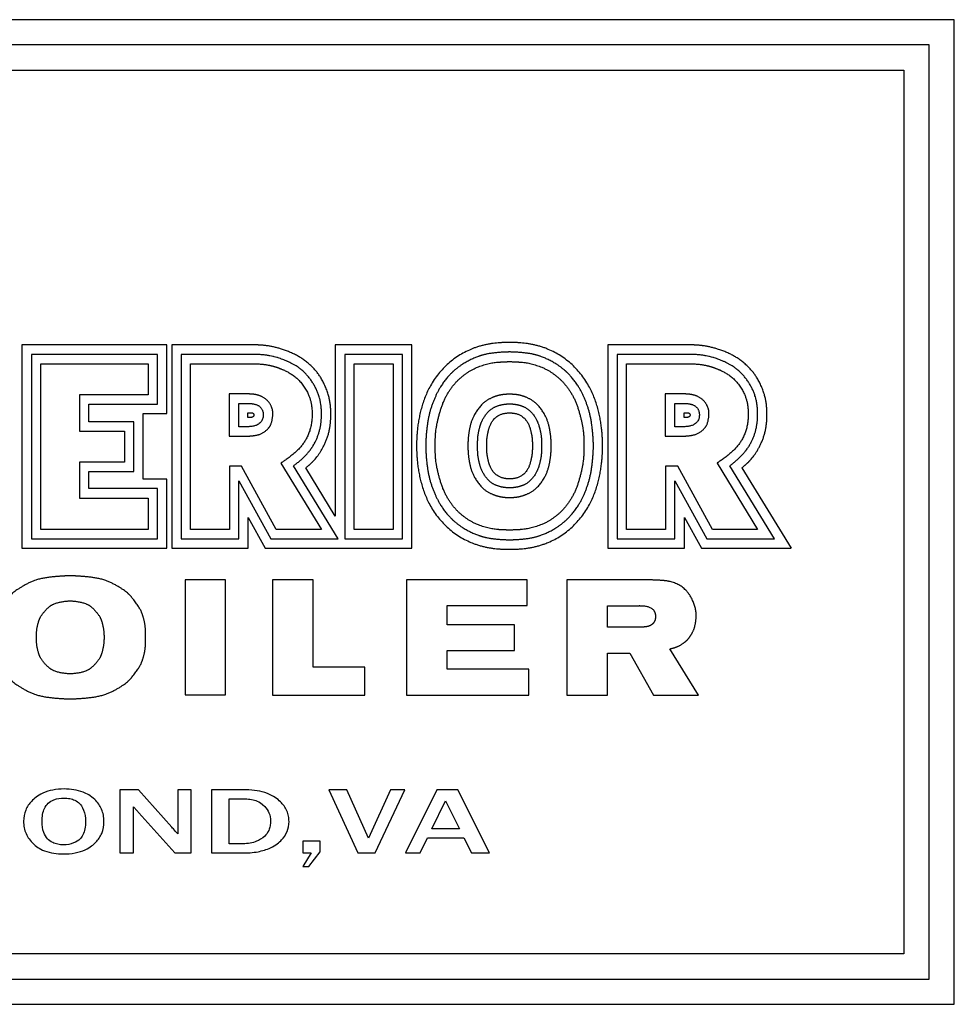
# Model space of a CAD drawing. Header units: inches. Extents: x 36 to 1719, y -84 to 1122.
# Tile 224 of 256: x 798 to 817, y 447 to 466. Entities that reach past the tile are written whole.
import ezdxf

# ---------------------------------------------------------------- set-up
doc = ezdxf.new("R2010")
doc.units = ezdxf.units.IN
doc.header["$LTSCALE"] = 48
doc.header["$MEASUREMENT"] = 0
doc.layers.add('Visible (ANSI)', color=7, linetype='Continuous', lineweight=30)

msp = doc.modelspace()

# ---------------------------------------------------------------- linework, layer by layer
at = {"layer": 'Visible (ANSI)'}
for p, q in [((816.97918, 466.14566), (780.97918, 466.14566)), ((816.97918, 446.6264), (816.97918, 466.14566)), ((816.47918, 465.64566), (781.47918, 465.64566)), ((816.47918, 447.1264), (816.47918, 465.64566)), ((781.97918, 465.14566), (815.97918, 465.14566)), ((815.97918, 465.14566), (815.97918, 447.6264)), ((801.35847, 459.69823), (798.48475, 459.69823)), ((798.48475, 459.69823), (798.48475, 455.66752)), ((801.35847, 458.3368), (801.35847, 459.69823)), ((803.13572, 459.69823), (801.45661, 459.69823)), ((801.45661, 459.69823), (801.45661, 455.66752)), ((804.70168, 459.69823), (804.70168, 456.30626)), ((806.22085, 459.69823), (804.70168, 459.69823)), ((806.22085, 455.66752), (806.22085, 459.69823)), ((811.78572, 459.69823), (810.10661, 459.69823)), ((810.10661, 459.69823), (810.10661, 455.66752)), ((798.67339, 459.51142), (798.67339, 455.85548)), ((801.17359, 459.51142), (798.67339, 459.51142)), ((801.17359, 458.52569), (801.17359, 459.51142)), ((801.64368, 459.51106), (801.64368, 455.85446)), ((803.10274, 459.51101), (801.64368, 459.51106)), ((806.03452, 459.51106), (804.88985, 459.51106)), ((804.88985, 459.51106), (804.88985, 455.85446)), ((806.03452, 455.85446), (806.03452, 459.51106)), ((810.29368, 459.51106), (810.29368, 455.85446)), ((811.75274, 459.51101), (810.29368, 459.51106)), ((798.85939, 456.04148), (798.85939, 459.32542)), ((798.85939, 459.32542), (800.98759, 459.32542)), ((800.98759, 459.32542), (800.98759, 458.71169)), ((801.82968, 456.04046), (801.82968, 459.32506)), ((801.82968, 459.32506), (803.09853, 459.32506)), ((805.07585, 456.04046), (805.07585, 459.32506)), ((805.07585, 459.32506), (805.84852, 459.32506)), ((805.84852, 459.32506), (805.84852, 456.04046)), ((810.47968, 456.04046), (810.47968, 459.32506)), ((810.47968, 459.32506), (811.74853, 459.32506)), ((799.62506, 458.71169), (799.62506, 457.98693)), ((800.98759, 458.71169), (799.62506, 458.71169)), ((802.87729, 458.72729), (802.59622, 458.72729)), ((802.59622, 458.72729), (802.59622, 457.88715)), ((811.52729, 458.72729), (811.24622, 458.72729)), ((811.24622, 458.72729), (811.24622, 457.88715)), ((799.81106, 458.52569), (801.17359, 458.52569)), ((799.81106, 458.17293), (799.81106, 458.52569)), ((802.78626, 458.53817), (802.96832, 458.53817)), ((802.78626, 458.07664), (802.78626, 458.53817)), ((811.43626, 458.53817), (811.61832, 458.53817)), ((811.43626, 458.07664), (811.43626, 458.53817)), ((800.89107, 458.3368), (801.35847, 458.3368)), ((800.89107, 457.03799), (800.89107, 458.3368)), ((802.96832, 458.26252), (802.96832, 458.35353)), ((802.96832, 458.35353), (803.02432, 458.35353)), ((811.61832, 458.26252), (811.61832, 458.35353)), ((811.61832, 458.35353), (811.67432, 458.35353)), ((800.70451, 458.17293), (799.81106, 458.17293)), ((800.70451, 457.18878), (800.70451, 458.17293)), ((803.02644, 458.26252), (802.96832, 458.26252)), ((811.67644, 458.26252), (811.61832, 458.26252)), ((799.62506, 457.98693), (800.51851, 457.98693)), ((800.51851, 457.98693), (800.51851, 457.37478)), ((802.94273, 458.07664), (802.78626, 458.07664)), ((811.59273, 458.07664), (811.43626, 458.07664)), ((802.59622, 457.88715), (802.87729, 457.88715)), ((811.24622, 457.88715), (811.52729, 457.88715)), ((800.51851, 457.37478), (799.62506, 457.37478)), ((799.62506, 457.37478), (799.62506, 456.6632)), ((803.62305, 457.35541), (804.42836, 456.04046)), ((812.27305, 457.35541), (813.07836, 456.04046)), ((799.81106, 457.18878), (800.70451, 457.18878)), ((799.81106, 456.8492), (799.81106, 457.18878)), ((802.84353, 457.2947), (802.60326, 457.2947)), ((802.60326, 457.2947), (802.60326, 456.04046)), ((803.53191, 456.04046), (802.84353, 457.2947)), ((804.76038, 455.85446), (803.87366, 457.30234)), ((804.70168, 456.30626), (804.11652, 457.26003)), ((811.49353, 457.2947), (811.25326, 457.2947)), ((811.25326, 457.2947), (811.25326, 456.04046)), ((812.18191, 456.04046), (811.49353, 457.2947)), ((813.41038, 455.85446), (812.52366, 457.30234)), ((812.76652, 457.26003), (813.74356, 455.66752)), ((801.35847, 457.03799), (800.89107, 457.03799)), ((801.35847, 455.66752), (801.35847, 457.03799)), ((802.78926, 457.007), (803.42182, 455.85446)), ((802.78926, 455.85446), (802.78926, 457.007)), ((811.43926, 457.007), (812.07182, 455.85446)), ((811.43926, 455.85446), (811.43926, 457.007)), ((801.17359, 456.8492), (799.81106, 456.8492)), ((801.17359, 455.85548), (801.17359, 456.8492)), ((799.62506, 456.6632), (800.98759, 456.6632)), ((800.98759, 456.6632), (800.98759, 456.04148)), ((802.97451, 456.2796), (803.31393, 455.66752)), ((802.97451, 455.66752), (802.97451, 456.2796)), ((811.62451, 455.66752), (811.62451, 456.2796)), ((811.62451, 456.2796), (811.96393, 455.66752)), ((800.98759, 456.04148), (798.85939, 456.04148)), ((802.60326, 456.04046), (801.82968, 456.04046)), ((804.42836, 456.04046), (803.53191, 456.04046)), ((805.84852, 456.04046), (805.07585, 456.04046)), ((811.25326, 456.04046), (810.47968, 456.04046)), ((813.07836, 456.04046), (812.18191, 456.04046)), ((798.67339, 455.85548), (801.17359, 455.85548)), ((801.64368, 455.85446), (802.78926, 455.85446)), ((803.42182, 455.85446), (804.76038, 455.85446)), ((804.88985, 455.85446), (806.03452, 455.85446)), ((810.29368, 455.85446), (811.43926, 455.85446)), ((812.07182, 455.85446), (813.41038, 455.85446)), ((798.48475, 455.66752), (801.35847, 455.66752)), ((801.45661, 455.66752), (802.97451, 455.66752)), ((803.31393, 455.66752), (806.22085, 455.66752)), ((810.10661, 455.66752), (811.62451, 455.66752)), ((811.96393, 455.66752), (813.74356, 455.66752)), ((801.72077, 455.03848), (801.72077, 452.75866)), ((802.52691, 455.03848), (801.72077, 455.03848)), ((802.52691, 452.75866), (802.52691, 455.03848)), ((804.26354, 455.03822), (803.45385, 455.03822)), ((803.45385, 455.03822), (803.45385, 452.75759)), ((804.26354, 453.31016), (804.26354, 455.03822)), ((806.11714, 455.03822), (806.11714, 452.75759)), ((808.50814, 455.03822), (806.11714, 455.03822)), ((808.50814, 454.52977), (808.50814, 455.03822)), ((809.29435, 455.03822), (809.29435, 452.75759)), ((810.99448, 455.03822), (809.29435, 455.03822)), ((806.92083, 454.15089), (806.92083, 454.52977)), ((806.92083, 454.52977), (808.50814, 454.52977)), ((810.10235, 454.52616), (810.72963, 454.52616)), ((810.10235, 454.10222), (810.10235, 454.52616)), ((808.25556, 454.15089), (806.92083, 454.15089)), ((808.25556, 453.6383), (808.25556, 454.15089)), ((810.74176, 454.10222), (810.10235, 454.10222)), ((806.92083, 453.2718), (806.92083, 453.6383)), ((806.92083, 453.6383), (808.25556, 453.6383)), ((811.90439, 452.75759), (811.33355, 453.6723)), ((810.10235, 453.589), (810.54385, 453.589)), ((810.10235, 452.75759), (810.10235, 453.589)), ((810.54385, 453.589), (811.01103, 452.75467)), ((805.2895, 453.31016), (804.26354, 453.31016)), ((805.2895, 452.75759), (805.2895, 453.31016)), ((808.53786, 453.2718), (806.92083, 453.2718)), ((808.53786, 452.75759), (808.53786, 453.2718)), ((801.72077, 452.75866), (802.52691, 452.75866)), ((803.45385, 452.75759), (805.2895, 452.75759)), ((806.11714, 452.75759), (808.53786, 452.75759)), ((809.29435, 452.75759), (810.10235, 452.75759)), ((811.01103, 452.75467), (811.90439, 452.75759)), ((800.80175, 450.8764), (800.428, 450.8764)), ((800.428, 450.8764), (800.428, 449.6264)), ((801.4579, 450.14031), (800.80175, 450.8764)), ((801.84411, 450.8764), (801.57729, 450.8764)), ((801.57729, 450.8764), (801.57729, 450.00534)), ((801.84411, 449.6264), (801.84411, 450.8764)), ((802.9363, 450.8764), (802.2459, 450.8764)), ((802.2459, 450.8764), (802.2459, 449.6264)), ((804.57252, 450.8764), (805.1508, 449.6264)), ((804.92966, 450.8764), (804.57252, 450.8764)), ((805.35948, 449.91813), (804.92966, 450.8764)), ((805.79864, 450.8764), (805.35948, 449.91813)), ((805.49444, 449.6264), (806.07999, 450.8764)), ((806.07999, 450.8764), (805.79864, 450.8764)), ((806.71849, 450.8764), (806.0966, 449.6264)), ((807.13481, 450.8764), (806.71849, 450.8764)), ((807.76292, 449.6264), (807.13481, 450.8764)), ((800.70001, 449.6264), (800.70001, 450.5421)), ((802.5937, 449.81016), (802.5937, 450.69887)), ((802.5937, 450.69887), (802.9145, 450.69887)), ((806.61571, 450.10397), (806.88875, 450.66149)), ((806.88875, 450.66149), (807.1618, 450.10397)), ((800.80487, 450.42478), (801.51604, 449.6264)), ((806.38522, 449.6264), (806.53161, 449.92436)), ((806.53161, 449.92436), (807.25316, 449.92436)), ((807.1618, 450.10397), (806.61571, 450.10397)), ((807.25316, 449.92436), (807.40267, 449.6264)), ((802.87505, 449.81016), (802.5937, 449.81016)), ((804.40017, 449.85999), (804.05757, 449.85999)), ((804.05757, 449.85999), (804.05757, 449.6264)), ((804.40017, 449.65028), (804.40017, 449.85999)), ((800.428, 449.6264), (800.70001, 449.6264)), ((801.51604, 449.6264), (801.84411, 449.6264)), ((802.2459, 449.6264), (802.86051, 449.6264)), ((804.05757, 449.6264), (804.2216, 449.6264)), ((804.2216, 449.6264), (804.05757, 449.35958)), ((804.17904, 449.35958), (804.40017, 449.65028)), ((805.1508, 449.6264), (805.49444, 449.6264)), ((806.0966, 449.6264), (806.38522, 449.6264)), ((807.40267, 449.6264), (807.76292, 449.6264)), ((804.05757, 449.35958), (804.17904, 449.35958)), ((815.97918, 447.6264), (781.97918, 447.6264)), ((781.47918, 447.1264), (816.47918, 447.1264)), ((780.97918, 446.6264), (816.97918, 446.6264))]:
    msp.add_line(p, q, dxfattribs=at)
msp.add_arc((810.73546, 454.41143), 0.11488, 86.851313, 92.907697, dxfattribs=at)
for points, degree, knots in [([(804.11652, 457.26003), (804.2473, 457.37443), (804.33907, 457.44271), (804.60192, 457.84462), (804.61963, 458.33567), (804.60443, 458.6363), (804.47294, 458.97232), (804.30844, 459.22096), (804.05023, 459.43974), (803.72762, 459.59973), (803.43754, 459.6846), (803.22309, 459.69539), (803.13572, 459.69823)], 4, [0, 0, 0, 0, 0, 0.20133103, 0.29116474, 0.38474936, 0.47533752, 0.56385134, 0.65137094, 0.73677615, 0.81971305, 1, 1, 1, 1, 1]), ([(808.15813, 459.74631), (807.90764, 459.7484), (807.33348, 459.72405), (806.51702, 459.0982), (806.31953, 458.2044), (806.31384, 457.80194), (806.31359, 457.69693)], 4, [0, 0, 0, 0, 0, 0.44766544, 0.6339037, 1, 1, 1, 1, 1]), ([(810.00266, 457.69693), (810.00242, 457.80194), (809.99672, 458.2044), (809.79924, 459.0982), (808.98278, 459.72405), (808.40862, 459.7484), (808.15813, 459.74631)], 4, [0, 0, 0, 0, 0, 0.3660963, 0.55233456, 1, 1, 1, 1, 1]), ([(812.76652, 457.26003), (812.8973, 457.37443), (812.98907, 457.44271), (813.25192, 457.84462), (813.26963, 458.33567), (813.25443, 458.6363), (813.12294, 458.97232), (812.95844, 459.22096), (812.70023, 459.43974), (812.37762, 459.59973), (812.08754, 459.6846), (811.87309, 459.69539), (811.78572, 459.69823)], 4, [0, 0, 0, 0, 0, 0.20133103, 0.29116474, 0.38474936, 0.47533752, 0.56385134, 0.65137094, 0.73677615, 0.81971305, 1, 1, 1, 1, 1]), ([(803.87366, 457.30234), (803.89105, 457.31514), (803.92708, 457.34222), (803.97328, 457.37927), (804.01924, 457.41833), (804.05543, 457.45106), (804.09918, 457.49358), (804.13271, 457.52881), (804.16829, 457.56964), (804.1907, 457.59746), (804.21197, 457.62566), (804.22556, 457.64464), (804.24179, 457.66851), (804.25416, 457.6877), (804.26888, 457.71179), (804.2801, 457.73114), (804.29612, 457.76032), (804.3111, 457.7897), (804.33178, 457.83425), (804.34833, 457.87444), (804.36688, 457.92566), (804.38004, 457.96755), (804.39436, 458.02131), (804.40401, 458.06534), (804.41378, 458.12139), (804.41976, 458.16692), (804.42501, 458.22438), (804.42747, 458.27063), (804.42846, 458.32839), (804.42765, 458.37436), (804.42464, 458.43151), (804.42057, 458.47698), (804.41392, 458.52794), (804.40825, 458.56185), (804.40147, 458.59575), (804.39638, 458.61835), (804.38782, 458.65225), (804.37798, 458.68619), (804.36072, 458.73698), (804.34271, 458.78186), (804.31699, 458.83738), (804.29394, 458.88126), (804.26226, 458.93519), (804.23473, 458.97745), (804.19784, 459.02871), (804.16651, 459.0681), (804.12549, 459.11468), (804.09137, 459.14957), (804.052, 459.18575), (804.02539, 459.20809), (803.99875, 459.22895), (803.98103, 459.24211), (803.9546, 459.26078), (803.92838, 459.27812), (803.88962, 459.30188), (803.85584, 459.32084), (803.81457, 459.34229), (803.78234, 459.35783), (803.74298, 459.37563), (803.71215, 459.38872), (803.67402, 459.40401), (803.64365, 459.41548), (803.60524, 459.42909), (803.5739, 459.43945), (803.53326, 459.45178), (803.4993, 459.46114), (803.45434, 459.47211), (803.41609, 459.48024), (803.36469, 459.48938), (803.32039, 459.49581), (803.26011, 459.50253), (803.19439, 459.50782), (803.13473, 459.51029), (803.10274, 459.51101)], 3, [0.000000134, 0.000000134, 0.000000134, 0.000000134, 0.019256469, 0.038512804, 0.048140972, 0.067397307, 0.077025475, 0.096281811, 0.105909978, 0.12035223, 0.125166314, 0.134794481, 0.139608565, 0.149236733, 0.154050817, 0.163678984, 0.168493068, 0.18293532, 0.192563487, 0.211819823, 0.22144799, 0.240704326, 0.250332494, 0.269588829, 0.279216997, 0.298473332, 0.3081015, 0.327357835, 0.336986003, 0.356242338, 0.365870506, 0.385126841, 0.394755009, 0.40919726, 0.414011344, 0.423639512, 0.428453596, 0.442895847, 0.452524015, 0.47178035, 0.481408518, 0.500664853, 0.510293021, 0.529549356, 0.539177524, 0.55843386, 0.568062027, 0.587318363, 0.59694653, 0.611388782, 0.616202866, 0.625831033, 0.630645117, 0.645087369, 0.654715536, 0.673971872, 0.683600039, 0.702856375, 0.712484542, 0.731740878, 0.741369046, 0.760625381, 0.770253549, 0.789509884, 0.799138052, 0.818394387, 0.828022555, 0.84727889, 0.856907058, 0.876163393, 0.885791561, 0.905047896, 0.924304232, 0.924304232, 0.924304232, 0.924304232]), ([(808.15813, 459.5585), (808.00477, 459.55613), (807.72873, 459.53747), (807.54953, 459.48587), (807.24181, 459.33644), (807.06416, 459.19942), (806.96777, 459.10713), (806.77383, 458.87094), (806.67482, 458.64838), (806.56361, 458.37747), (806.51381, 458.09939), (806.49505, 457.81294), (806.49567, 457.69693)], 4, [0, 0, 0, 0, 0, 0.21443075, 0.29502466, 0.3714022, 0.45147216, 0.53247453, 0.6137125, 0.69895258, 0.78486352, 1, 1, 1, 1, 1]), ([(809.82058, 457.69693), (809.82121, 457.81294), (809.80244, 458.09939), (809.75264, 458.37747), (809.64143, 458.64838), (809.54242, 458.87094), (809.34848, 459.10713), (809.25209, 459.19942), (809.07445, 459.33644), (808.76673, 459.48587), (808.58752, 459.53747), (808.31149, 459.55613), (808.15813, 459.5585)], 4, [0, 0, 0, 0, 0, 0.21513648, 0.30104742, 0.3862875, 0.46752547, 0.54852784, 0.6285978, 0.70497534, 0.78556925, 1, 1, 1, 1, 1]), ([(812.52366, 457.30234), (812.54105, 457.31514), (812.57708, 457.34222), (812.62328, 457.37927), (812.66924, 457.41833), (812.70543, 457.45106), (812.74918, 457.49358), (812.78271, 457.52881), (812.81829, 457.56964), (812.8407, 457.59746), (812.86197, 457.62566), (812.87556, 457.64464), (812.89179, 457.66851), (812.90416, 457.6877), (812.91888, 457.71179), (812.9301, 457.73114), (812.94612, 457.76032), (812.9611, 457.7897), (812.98178, 457.83425), (812.99833, 457.87444), (813.01688, 457.92566), (813.03004, 457.96755), (813.04436, 458.02131), (813.05401, 458.06534), (813.06378, 458.12139), (813.06976, 458.16692), (813.07501, 458.22438), (813.07747, 458.27063), (813.07846, 458.32839), (813.07765, 458.37436), (813.07464, 458.43151), (813.07057, 458.47698), (813.06392, 458.52794), (813.05825, 458.56185), (813.05147, 458.59575), (813.04638, 458.61835), (813.03782, 458.65225), (813.02798, 458.68619), (813.01072, 458.73698), (812.99271, 458.78186), (812.96699, 458.83738), (812.94394, 458.88126), (812.91226, 458.93519), (812.88473, 458.97745), (812.84784, 459.02871), (812.81651, 459.0681), (812.77549, 459.11468), (812.74137, 459.14957), (812.702, 459.18575), (812.67539, 459.20809), (812.64875, 459.22895), (812.63103, 459.24211), (812.6046, 459.26078), (812.57838, 459.27812), (812.53962, 459.30188), (812.50584, 459.32084), (812.46457, 459.34229), (812.43234, 459.35783), (812.39298, 459.37563), (812.36215, 459.38872), (812.32402, 459.40401), (812.29365, 459.41548), (812.25524, 459.42909), (812.2239, 459.43945), (812.18326, 459.45178), (812.1493, 459.46114), (812.10434, 459.47211), (812.06609, 459.48024), (812.01469, 459.48938), (811.97039, 459.49581), (811.91011, 459.50253), (811.84439, 459.50782), (811.78473, 459.51029), (811.75274, 459.51101)], 3, [0.000000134, 0.000000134, 0.000000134, 0.000000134, 0.019256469, 0.038512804, 0.048140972, 0.067397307, 0.077025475, 0.096281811, 0.105909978, 0.12035223, 0.125166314, 0.134794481, 0.139608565, 0.149236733, 0.154050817, 0.163678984, 0.168493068, 0.18293532, 0.192563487, 0.211819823, 0.22144799, 0.240704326, 0.250332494, 0.269588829, 0.279216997, 0.298473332, 0.3081015, 0.327357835, 0.336986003, 0.356242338, 0.365870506, 0.385126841, 0.394755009, 0.40919726, 0.414011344, 0.423639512, 0.428453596, 0.442895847, 0.452524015, 0.47178035, 0.481408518, 0.500664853, 0.510293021, 0.529549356, 0.539177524, 0.55843386, 0.568062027, 0.587318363, 0.59694653, 0.611388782, 0.616202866, 0.625831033, 0.630645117, 0.645087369, 0.654715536, 0.673971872, 0.683600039, 0.702856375, 0.712484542, 0.731740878, 0.741369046, 0.760625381, 0.770253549, 0.789509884, 0.799138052, 0.818394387, 0.828022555, 0.84727889, 0.856907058, 0.876163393, 0.885791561, 0.905047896, 0.924304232, 0.924304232, 0.924304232, 0.924304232]), ([(803.09853, 459.32506), (803.35443, 459.31926), (803.50177, 459.26847), (803.71104, 459.20937), (803.99607, 459.0127), (804.18672, 458.72835), (804.24836, 458.47369), (804.24757, 458.14874), (804.14322, 457.80714), (803.96092, 457.56896), (803.66551, 457.38498), (803.62305, 457.35541)], 4, [0, 0, 0, 0, 0, 0.22034549, 0.30569407, 0.39652303, 0.49296372, 0.59023059, 0.68516844, 0.78231111, 1, 1, 1, 1, 1]), ([(806.68487, 457.69693), (806.68457, 457.88985), (806.67983, 458.01807), (806.79343, 458.4942), (806.93604, 458.75167), (807.08492, 458.9666), (807.27814, 459.12464), (807.49886, 459.27228), (807.88952, 459.38261), (807.99754, 459.35182), (808.15813, 459.37042)], 4, [-1, -1, -1, -1, -1, -0.73803175, -0.63313753, -0.53068754, -0.43500567, -0.33627821, -0.23846992, 0, 0, 0, 0, 0]), ([(808.15813, 459.37042), (808.31871, 459.35182), (808.42673, 459.38261), (808.8174, 459.27228), (809.03812, 459.12464), (809.23133, 458.9666), (809.38021, 458.75167), (809.52282, 458.4942), (809.63643, 458.01807), (809.63169, 457.88985), (809.63138, 457.69693)], 4, [-1, -1, -1, -1, -1, -0.76153008, -0.66372179, -0.56499433, -0.46931246, -0.36686247, -0.26196825, 0, 0, 0, 0, 0]), ([(811.74853, 459.32506), (812.00443, 459.31926), (812.15177, 459.26847), (812.36104, 459.20937), (812.64607, 459.0127), (812.83672, 458.72835), (812.89836, 458.47369), (812.89757, 458.14874), (812.79322, 457.80714), (812.61092, 457.56896), (812.31551, 457.38498), (812.27305, 457.35541)], 4, [0, 0, 0, 0, 0, 0.22034549, 0.30569407, 0.39652303, 0.49296372, 0.59023059, 0.68516844, 0.78231111, 1, 1, 1, 1, 1]), ([(802.87729, 457.88715), (802.92814, 457.88791), (803.05352, 457.89406), (803.22229, 457.90046), (803.37729, 458.04322), (803.43487, 458.11247), (803.46966, 458.31514), (803.46401, 458.41407), (803.40419, 458.55907), (803.24853, 458.69592), (803.09318, 458.72855), (802.98584, 458.72603), (802.87729, 458.72729)], 4, [0, 0, 0, 0, 0, 0.19866074, 0.28187304, 0.36718767, 0.44982088, 0.53265045, 0.6189623, 0.70219029, 0.78603846, 1, 1, 1, 1, 1]), ([(808.15813, 458.7202), (808.07378, 458.72036), (807.95086, 458.71103), (807.797, 458.65753), (807.60897, 458.53871), (807.45156, 458.32184), (807.36701, 458.10403), (807.3353, 457.88226), (807.33208, 457.76398), (807.33258, 457.69693)], 4, [0, 0, 0, 0, 0, 0.25572762, 0.3706114, 0.49160152, 0.61702049, 0.74059598, 1, 1, 1, 1, 1]), ([(808.98368, 457.69693), (808.98418, 457.76398), (808.98095, 457.88226), (808.94924, 458.10403), (808.8647, 458.32184), (808.70728, 458.53871), (808.51925, 458.65753), (808.36539, 458.71103), (808.24247, 458.72036), (808.15813, 458.7202)], 4, [0, 0, 0, 0, 0, 0.25940402, 0.38297951, 0.50839848, 0.6293886, 0.74427238, 1, 1, 1, 1, 1]), ([(811.52729, 457.88715), (811.57814, 457.88791), (811.70352, 457.89406), (811.87229, 457.90046), (812.02729, 458.04322), (812.08487, 458.11247), (812.11966, 458.31514), (812.11401, 458.41407), (812.05419, 458.55907), (811.89853, 458.69592), (811.74318, 458.72855), (811.63584, 458.72603), (811.52729, 458.72729)], 4, [0, 0, 0, 0, 0, 0.19866074, 0.28187304, 0.36718767, 0.44982088, 0.53265045, 0.6189623, 0.70219029, 0.78603846, 1, 1, 1, 1, 1]), ([(802.96832, 458.53817), (803.01808, 458.53787), (803.19452, 458.53683), (803.33602, 458.36229), (803.23143, 458.04946), (802.96108, 458.081), (802.94273, 458.07664)], 4, [0, 0, 0, 0, 0, 0.39905707, 0.57780728, 1, 1, 1, 1, 1]), ([(807.52487, 457.69693), (807.52321, 457.83837), (807.52872, 457.90508), (807.5625, 458.08544), (807.63458, 458.24738), (807.78281, 458.4588), (807.94877, 458.51025), (808.08428, 458.53053), (808.15813, 458.52961)], 4, [-1, -1, -1, -1, -1, -0.68997381, -0.56776888, -0.43973508, -0.30975696, 0, 0, 0, 0, 0]), ([(808.15813, 458.52961), (808.23197, 458.53053), (808.36749, 458.51025), (808.53344, 458.4588), (808.68167, 458.24738), (808.75375, 458.08544), (808.78754, 457.90508), (808.79305, 457.83837), (808.79139, 457.69693)], 4, [-1, -1, -1, -1, -1, -0.69024304, -0.56026492, -0.43223112, -0.31002619, 0, 0, 0, 0, 0]), ([(811.61832, 458.53817), (811.66808, 458.53787), (811.84452, 458.53683), (811.98602, 458.36229), (811.88143, 458.04946), (811.61108, 458.081), (811.59273, 458.07664)], 4, [0, 0, 0, 0, 0, 0.39905707, 0.57780728, 1, 1, 1, 1, 1]), ([(803.02432, 458.35353), (803.0388, 458.35281), (803.07169, 458.3573), (803.10531, 458.30639), (803.0704, 458.26496), (803.04475, 458.2609), (803.02644, 458.26252)], 4, [0, 0, 0, 0, 0, 0.41730727, 0.58519444, 1, 1, 1, 1, 1]), ([(807.70606, 457.69693), (807.70706, 457.77105), (807.70219, 457.83369), (807.7312, 457.97439), (807.78104, 458.16129), (807.9257, 458.35943), (808.11818, 458.3486), (808.15813, 458.34993)], 4, [-1, -1, -1, -1, -1, -0.68018497, -0.53857544, -0.38226415, 0, 0, 0, 0, 0]), ([(808.15813, 458.34993), (808.19807, 458.3486), (808.39055, 458.35943), (808.53522, 458.16129), (808.58505, 457.97439), (808.61406, 457.83369), (808.60919, 457.77105), (808.61019, 457.69693)], 4, [-1, -1, -1, -1, -1, -0.61773585, -0.46142456, -0.31981503, 0, 0, 0, 0, 0]), ([(811.67432, 458.35353), (811.6888, 458.35281), (811.72169, 458.3573), (811.75531, 458.30639), (811.7204, 458.26496), (811.69475, 458.2609), (811.67644, 458.26252)], 4, [0, 0, 0, 0, 0, 0.41730727, 0.58519444, 1, 1, 1, 1, 1]), ([(806.31359, 457.69693), (806.31384, 457.59193), (806.31953, 457.18946), (806.51702, 456.29566), (807.33348, 455.66982), (807.90764, 455.64547), (808.15813, 455.64756)], 4, [0, 0, 0, 0, 0, 0.3660963, 0.55233456, 1, 1, 1, 1, 1]), ([(806.49567, 457.69693), (806.49505, 457.58093), (806.51381, 457.29448), (806.56361, 457.01639), (806.67482, 456.74549), (806.77383, 456.52292), (806.96777, 456.28673), (807.06416, 456.19445), (807.24181, 456.05742), (807.54953, 455.90799), (807.72873, 455.8564), (808.00477, 455.83774), (808.15813, 455.83537)], 4, [0, 0, 0, 0, 0, 0.21513648, 0.30104742, 0.3862875, 0.46752547, 0.54852784, 0.6285978, 0.70497534, 0.78556925, 1, 1, 1, 1, 1]), ([(808.15813, 456.02345), (807.99754, 456.04204), (807.88952, 456.01126), (807.49886, 456.12159), (807.27814, 456.26923), (807.08492, 456.42726), (806.93604, 456.6422), (806.79343, 456.89967), (806.67983, 457.37579), (806.68457, 457.50401), (806.68487, 457.69693)], 4, [-1, -1, -1, -1, -1, -0.76153008, -0.66372179, -0.56499433, -0.46931246, -0.36686247, -0.26196825, 0, 0, 0, 0, 0]), ([(807.33258, 457.69693), (807.33208, 457.62988), (807.3353, 457.5116), (807.36701, 457.28983), (807.45156, 457.07202), (807.60897, 456.85516), (807.797, 456.73633), (807.95086, 456.68283), (808.07378, 456.6735), (808.15813, 456.67367)], 4, [0, 0, 0, 0, 0, 0.25940402, 0.38297951, 0.50839848, 0.6293886, 0.74427238, 1, 1, 1, 1, 1]), ([(808.15813, 456.86426), (808.08428, 456.86334), (807.94877, 456.88362), (807.78281, 456.93506), (807.63458, 457.14649), (807.5625, 457.30843), (807.52872, 457.48878), (807.52321, 457.5555), (807.52487, 457.69693)], 4, [-1, -1, -1, -1, -1, -0.69024304, -0.56026492, -0.43223112, -0.31002619, 0, 0, 0, 0, 0]), ([(808.15813, 457.04394), (808.11818, 457.04527), (807.9257, 457.03443), (807.78104, 457.23257), (807.7312, 457.41947), (807.70219, 457.56018), (807.70706, 457.62281), (807.70606, 457.69693)], 4, [-1, -1, -1, -1, -1, -0.61773585, -0.46142456, -0.31981503, 0, 0, 0, 0, 0]), ([(809.63138, 457.69693), (809.63169, 457.50401), (809.63643, 457.37579), (809.52282, 456.89967), (809.38021, 456.6422), (809.23133, 456.42726), (809.03812, 456.26923), (808.8174, 456.12159), (808.42673, 456.01126), (808.31871, 456.04204), (808.15813, 456.02345)], 4, [-1, -1, -1, -1, -1, -0.73803175, -0.63313753, -0.53068754, -0.43500567, -0.33627821, -0.23846992, 0, 0, 0, 0, 0]), ([(808.79139, 457.69693), (808.79305, 457.5555), (808.78754, 457.48878), (808.75375, 457.30843), (808.68167, 457.14649), (808.53344, 456.93506), (808.36749, 456.88362), (808.23197, 456.86334), (808.15813, 456.86426)], 4, [-1, -1, -1, -1, -1, -0.68997381, -0.56776888, -0.43973508, -0.30975696, 0, 0, 0, 0, 0]), ([(808.15813, 456.67367), (808.24247, 456.6735), (808.36539, 456.68283), (808.51925, 456.73633), (808.70728, 456.85516), (808.8647, 457.07202), (808.94924, 457.28983), (808.98095, 457.5116), (808.98418, 457.62988), (808.98368, 457.69693)], 4, [0, 0, 0, 0, 0, 0.25572762, 0.3706114, 0.49160152, 0.61702049, 0.74059598, 1, 1, 1, 1, 1]), ([(808.15813, 455.83537), (808.31149, 455.83774), (808.58752, 455.8564), (808.76673, 455.90799), (809.07445, 456.05742), (809.25209, 456.19445), (809.34848, 456.28673), (809.54242, 456.52292), (809.64143, 456.74549), (809.75264, 457.01639), (809.80244, 457.29448), (809.82121, 457.58093), (809.82058, 457.69693)], 4, [0, 0, 0, 0, 0, 0.21443075, 0.29502466, 0.3714022, 0.45147216, 0.53247453, 0.6137125, 0.69895258, 0.78486352, 1, 1, 1, 1, 1]), ([(808.61019, 457.69693), (808.60919, 457.62281), (808.61406, 457.56018), (808.58505, 457.41947), (808.53522, 457.23257), (808.39055, 457.03443), (808.19807, 457.04527), (808.15813, 457.04394)], 4, [-1, -1, -1, -1, -1, -0.68018497, -0.53857544, -0.38226415, 0, 0, 0, 0, 0]), ([(808.15813, 455.64756), (808.40862, 455.64547), (808.98278, 455.66982), (809.79924, 456.29566), (809.99672, 457.18946), (810.00242, 457.59193), (810.00266, 457.69693)], 4, [0, 0, 0, 0, 0, 0.44766544, 0.6339037, 1, 1, 1, 1, 1]), ([(799.44348, 455.11944), (799.31437, 455.12141), (799.05928, 455.09466), (798.7743, 455.0889), (798.3841, 454.8428), (798.269, 454.76473), (798.07016, 454.50122), (798.00188, 454.35051), (797.9359, 454.11621), (797.94791, 453.95487), (797.94707, 453.90075)], 4, [0, 0, 0, 0, 0, 0.27582193, 0.38707637, 0.49831731, 0.60080917, 0.6965979, 0.79262054, 1, 1, 1, 1, 1]), ([(800.93988, 453.90075), (800.93904, 453.95487), (800.95106, 454.11621), (800.88507, 454.35051), (800.81679, 454.50122), (800.61795, 454.76473), (800.50285, 454.8428), (800.11265, 455.0889), (799.82767, 455.09466), (799.57258, 455.12141), (799.44348, 455.11944)], 4, [0, 0, 0, 0, 0, 0.20737946, 0.3034021, 0.39919083, 0.50168269, 0.61292363, 0.72417807, 1, 1, 1, 1, 1]), ([(811.33355, 453.6723), (811.40606, 453.6903), (811.4991, 453.7042), (811.6554, 453.81279), (811.72777, 453.8992), (811.80216, 454.01818), (811.83633, 454.1176), (811.87157, 454.32057), (811.84718, 454.48576), (811.80028, 454.62762), (811.61987, 454.94861), (811.31134, 455.0404), (811.15144, 455.02822), (810.99448, 455.03822)], 4, [0, 0, 0, 0, 0, 0.1657102, 0.230653, 0.29443981, 0.36217923, 0.43524969, 0.51061991, 0.59326289, 0.67965104, 0.76915029, 1, 1, 1, 1, 1]), ([(798.77255, 453.90075), (798.77306, 453.92713), (798.76666, 454.02215), (798.81552, 454.23707), (798.86771, 454.33595), (799.02605, 454.53026), (799.14883, 454.6017), (799.38908, 454.62446), (799.44348, 454.62413)], 4, [-1, -1, -1, -1, -1, -0.73584924, -0.60872699, -0.47963498, -0.34694704, 0, 0, 0, 0, 0]), ([(799.44348, 454.62413), (799.49787, 454.62446), (799.73812, 454.6017), (799.8609, 454.53026), (800.01924, 454.33595), (800.07143, 454.23707), (800.12029, 454.02215), (800.11389, 453.92713), (800.1144, 453.90075)], 4, [-1, -1, -1, -1, -1, -0.65305296, -0.52036502, -0.39127301, -0.26415076, 0, 0, 0, 0, 0]), ([(810.74176, 454.52614), (810.76104, 454.52508), (810.95481, 454.54412), (811.05154, 454.41401), (811.05137, 454.32713), (811.0528, 454.23549), (810.9847, 454.14755), (810.93087, 454.11583), (810.83977, 454.10262), (810.74176, 454.10222)], 4, [0, 0, 0, 0, 0, 0.30595814, 0.42116198, 0.52293683, 0.61838503, 0.71472487, 1, 1, 1, 1, 1]), ([(797.94707, 453.90075), (797.94791, 453.84663), (797.9359, 453.68528), (798.00188, 453.45099), (798.07016, 453.30028), (798.269, 453.03677), (798.3841, 452.9587), (798.7743, 452.7126), (799.05928, 452.70684), (799.31437, 452.68008), (799.44348, 452.68205)], 4, [0, 0, 0, 0, 0, 0.20737946, 0.3034021, 0.39919083, 0.50168269, 0.61292363, 0.72417807, 1, 1, 1, 1, 1]), ([(799.44348, 453.17736), (799.38908, 453.17704), (799.14883, 453.1998), (799.02605, 453.27123), (798.86771, 453.46555), (798.81552, 453.56443), (798.76666, 453.77935), (798.77306, 453.87436), (798.77255, 453.90075)], 4, [-1, -1, -1, -1, -1, -0.65305296, -0.52036502, -0.39127301, -0.26415076, 0, 0, 0, 0, 0]), ([(800.1144, 453.90075), (800.11389, 453.87436), (800.12029, 453.77935), (800.07143, 453.56443), (800.01924, 453.46555), (799.8609, 453.27123), (799.73812, 453.1998), (799.49787, 453.17704), (799.44348, 453.17736)], 4, [-1, -1, -1, -1, -1, -0.73584924, -0.60872699, -0.47963498, -0.34694704, 0, 0, 0, 0, 0]), ([(799.44348, 452.68205), (799.57258, 452.68008), (799.82767, 452.70684), (800.11265, 452.7126), (800.50285, 452.9587), (800.61795, 453.03677), (800.81679, 453.30028), (800.88507, 453.45099), (800.95106, 453.68528), (800.93904, 453.84663), (800.93988, 453.90075)], 4, [0, 0, 0, 0, 0, 0.27582193, 0.38707637, 0.49831731, 0.60080917, 0.6965979, 0.79262054, 1, 1, 1, 1, 1]), ([(799.32439, 450.89509), (799.24849, 450.89509), (799.17211, 450.88906), (799.03032, 450.86145), (798.96476, 450.84148), (798.79703, 450.76462), (798.72659, 450.7039), (798.63046, 450.60367), (798.5902, 450.54482), (798.53294, 450.40718), (798.51978, 450.33247), (798.51978, 450.25555)], 3, [-2.27765202, -2.27765202, -2.27765202, -2.27765202, -1.94481441, -1.94481441, -1.64432937, -1.64432937, -1.13592244, -1.13592244, -0.58612629, -0.58612629, 0, 0, 0, 0]), ([(800.11342, 450.25244), (800.11342, 450.29449), (800.10974, 450.33634), (800.09386, 450.41712), (800.08216, 450.45543), (800.03473, 450.56565), (799.98858, 450.6293), (799.85338, 450.76009), (799.77144, 450.80424), (799.58152, 450.87839), (799.45176, 450.89509), (799.32439, 450.89509)], 3, [-2.42176588, -2.42176588, -2.42176588, -2.42176588, -2.19610977, -2.19610977, -1.98002731, -1.98002731, -1.55226681, -1.55226681, -0.97056449, -0.97056449, 0, 0, 0, 0]), ([(798.88522, 450.24828), (798.88522, 450.29621), (798.88866, 450.3451), (798.90519, 450.43261), (798.91697, 450.47249), (798.95281, 450.54818), (798.97683, 450.58278), (799.04078, 450.64334), (799.07925, 450.66631), (799.18399, 450.70621), (799.25263, 450.71444), (799.31919, 450.71444)], 3, [-1.8554977, -1.8554977, -1.8554977, -1.8554977, -1.49045369, -1.49045369, -1.17749363, -1.17749363, -0.85306654, -0.85306654, -0.50721666, -0.50721666, 0, 0, 0, 0]), ([(799.31919, 450.71444), (799.35844, 450.71444), (799.39821, 450.71149), (799.47058, 450.69763), (799.50376, 450.68768), (799.5719, 450.65587), (799.60472, 450.6328), (799.64958, 450.58503), (799.68381, 450.54541), (799.73738, 450.40655), (799.74694, 450.32959), (799.74694, 450.25451)], 3, [-3.72393934, -3.72393934, -3.72393934, -3.72393934, -2.83528225, -2.83528225, -2.05554384, -2.05554384, -1.13300755, -1.13300755, -0.5720848, -0.5720848, 0, 0, 0, 0]), ([(803.78348, 450.24932), (803.78348, 450.28634), (803.78008, 450.32311), (803.7656, 450.39464), (803.75489, 450.42876), (803.71034, 450.5308), (803.66578, 450.59082), (803.55709, 450.69574), (803.4766, 450.75855), (803.22289, 450.85773), (803.0783, 450.8764), (802.9363, 450.8764)], 3, [-4.01785158, -4.01785158, -4.01785158, -4.01785158, -3.53280981, -3.53280981, -3.06160953, -3.06160953, -2.07405834, -2.07405834, -1.08203288, -1.08203288, 0, 0, 0, 0]), ([(800.70001, 450.5421), (800.70964, 450.531), (800.72016, 450.51892), (800.7364, 450.50035), (800.74422, 450.49144), (800.75088, 450.48396)], 3, [-0.189446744, -0.189446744, -0.189446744, -0.189446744, -0.076333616, -0.076333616, 0, 0, 0, 0]), ([(802.9145, 450.69887), (802.95697, 450.69887), (802.99957, 450.69551), (803.07954, 450.68039), (803.11681, 450.66941), (803.18714, 450.63881), (803.24466, 450.60886), (803.33727, 450.51222), (803.36629, 450.46982), (803.40751, 450.37077), (803.41699, 450.31707), (803.41699, 450.26178)], 3, [-2.78469141, -2.78469141, -2.78469141, -2.78469141, -2.08361163, -2.08361163, -1.44126103, -1.44126103, -0.81749058, -0.81749058, -0.42133511, -0.42133511, 0, 0, 0, 0]), ([(800.75088, 450.48396), (800.76128, 450.47269), (800.7727, 450.46028), (800.78983, 450.4415), (800.79813, 450.43236), (800.80487, 450.42478)], 3, [-0.195622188, -0.195622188, -0.195622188, -0.195622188, -0.077292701, -0.077292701, 0, 0, 0, 0]), ([(798.51978, 450.25555), (798.51978, 450.21258), (798.52358, 450.16984), (798.53996, 450.08723), (798.55204, 450.04801), (798.60123, 449.93439), (798.64934, 449.8686), (798.75645, 449.76545), (798.82693, 449.71005), (799.05275, 449.62281), (799.18233, 449.60667), (799.30881, 449.60667)], 3, [-4.05942399, -4.05942399, -4.05942399, -4.05942399, -3.48837423, -3.48837423, -2.94009399, -2.94009399, -1.84289214, -1.84289214, -0.96380957, -0.96380957, 0, 0, 0, 0]), ([(799.31193, 449.78836), (799.27335, 449.78836), (799.23446, 449.79144), (799.16275, 449.80571), (799.12976, 449.81601), (799.05212, 449.85288), (799.01882, 449.88056), (798.96117, 449.94212), (798.93684, 449.98384), (798.89396, 450.09849), (798.88522, 450.17482), (798.88522, 450.24828)], 3, [-1.58552919, -1.58552919, -1.58552919, -1.58552919, -1.38288457, -1.38288457, -1.20153755, -1.20153755, -0.9314466, -0.9314466, -0.5597707, -0.5597707, 0, 0, 0, 0]), ([(799.30881, 449.60667), (799.3872, 449.60667), (799.46621, 449.61287), (799.61212, 449.64145), (799.67938, 449.66208), (799.84134, 449.73747), (799.90762, 449.79329), (800.00139, 449.88945), (800.04139, 449.94848), (800.10022, 450.0909), (800.11342, 450.17082), (800.11342, 450.25244)], 3, [-2.29176469, -2.29176469, -2.29176469, -2.29176469, -1.95086041, -1.95086041, -1.6452448, -1.6452448, -1.17409702, -1.17409702, -0.62190768, -0.62190768, 0, 0, 0, 0]), ([(799.74694, 450.25451), (799.74694, 450.20441), (799.74355, 450.15267), (799.72669, 450.06277), (799.71478, 450.02214), (799.68094, 449.95393), (799.66105, 449.92562), (799.6103, 449.87823), (799.56744, 449.84784), (799.44862, 449.79908), (799.38078, 449.78836), (799.31193, 449.78836)], 3, [-2.63353826, -2.63353826, -2.63353826, -2.63353826, -1.97617775, -1.97617775, -1.43446404, -1.43446404, -0.97850464, -0.97850464, -0.52466137, -0.52466137, 0, 0, 0, 0]), ([(801.57729, 450.00534), (801.55253, 450.03335), (801.5173, 450.07318), (801.48963, 450.10446), (801.46232, 450.13533), (801.4579, 450.14031)], 3, [-0.619837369, -0.619837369, -0.619837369, -0.619837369, -0.050770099, -0.050770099, 0, 0, 0, 0]), ([(802.86051, 449.6264), (802.96305, 449.6264), (803.06801, 449.6335), (803.2543, 449.66791), (803.33907, 449.69237), (803.52417, 449.77935), (803.59163, 449.8388), (803.68184, 449.93361), (803.71913, 449.98796), (803.77136, 450.1132), (803.78348, 450.18017), (803.78348, 450.24932)], 3, [-2.31408423, -2.31408423, -2.31408423, -2.31408423, -1.88637986, -1.88637986, -1.52422606, -1.52422606, -1.03399076, -1.03399076, -0.52691953, -0.52691953, 0, 0, 0, 0]), ([(803.41699, 450.26178), (803.41699, 450.22844), (803.41438, 450.19499), (803.4026, 450.13222), (803.39404, 450.10296), (803.36281, 450.0307), (803.33586, 449.9919), (803.25097, 449.91064), (803.18872, 449.87794), (803.05663, 449.82402), (802.96631, 449.81016), (802.87505, 449.81016)], 3, [-1.71973036, -1.71973036, -1.71973036, -1.71973036, -1.53143065, -1.53143065, -1.35905816, -1.35905816, -1.08687411, -1.08687411, -0.69539431, -0.69539431, 0, 0, 0, 0])]:
    msp.add_open_spline(points, degree=degree, knots=knots, dxfattribs=at)

doc.saveas('drawing.dxf')
